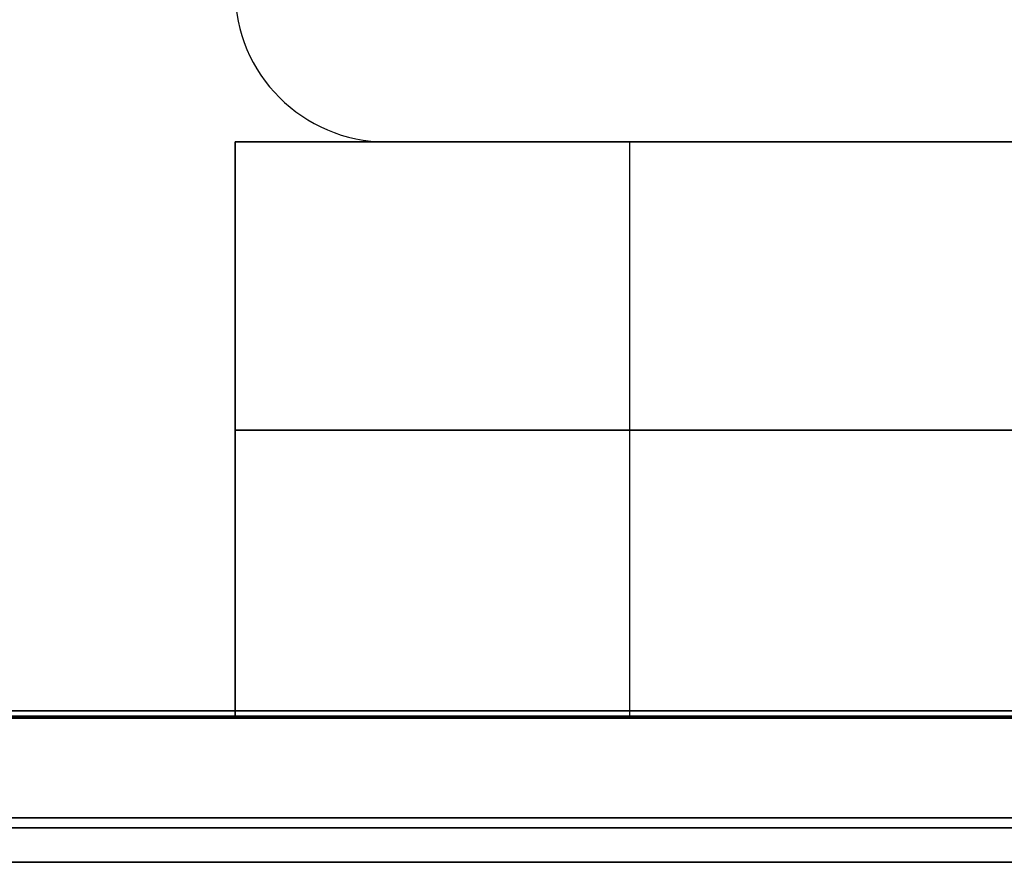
# Model space of a CAD drawing. Header units: millimetres. Extents: x -1100 to 1100, y -7 to 710.
# Tile 152 of 256: x -248 to -234, y 661 to 673. Entities that reach past the tile are written whole.
import ezdxf

# ---------------------------------------------------------------- set-up
doc = ezdxf.new("R2010")
doc.units = ezdxf.units.MM
doc.header["$MEASUREMENT"] = 0
for name, color, linetype in [('IGES LEVEL 10', 7, 'Continuous'), ('IGES LEVEL 11', 7, 'Continuous'), ('IGES LEVEL 8', 7, 'Continuous')]:
    doc.layers.add(name, color=color, linetype=linetype)

msp = doc.modelspace()

# ---------------------------------------------------------------- linework, layer by layer
at = {"layer": 'IGES LEVEL 10'}
for centre in [(-242.9, 673.1, 330), (-242.9, 673.1, -330)]:
    msp.add_arc(centre, 2.1, 180, 270, dxfattribs=at)
at = {"layer": 'IGES LEVEL 10', "color": 253}
for centre in [(-242.9, 673.1, -330), (-242.9, 673.1, 330), (-242.9, 673.1, -330), (-242.9, 673.1, 330), (-242.9, 673.1, 0)]:
    msp.add_arc(centre, 2.1, 180, 270, dxfattribs=at)
for points in [[(-244.232, 671.477, 330), (-244.232, 671.477, 0), (-244.232, 671.477, -330)], [(-242.9, 671, -330), (-230, 671, -330), (-217.1, 671, -330)], [(-242.9, 671, 330), (-230, 671, 330), (-217.1, 671, 330)], [(-242.9, 671, -330), (-242.9, 671, 0), (-242.9, 671, 330)], [(-242.9, 671, 330), (-230, 671, 330), (-217.1, 671, 330)], [(-217.1, 671, -330), (-230, 671, -330), (-242.9, 671, -330)], [(-242.9, 671, 0), (-230, 671, 0), (-217.1, 671, 0)], [(-242.9, 671, -330), (-242.9, 671, 0), (-242.9, 671, 330)]]:
    msp.add_open_spline(points, degree=2, dxfattribs=at)
at = {"layer": 'IGES LEVEL 10'}
for points in [[(-217.1, 671, -330), (-230, 671, -330), (-242.9, 671, -330)], [(-242.9, 671, 330), (-230, 671, 330), (-217.1, 671, 330)], [(-242.9, 671, -330), (-242.9, 671, 0), (-242.9, 671, 330)]]:
    msp.add_open_spline(points, degree=2, dxfattribs=at)
at = {"layer": 'IGES LEVEL 11'}
for points in [[(748, 663.1, 348), (0, 663.1, 348), (-748, 663.1, 348)], [(-748, 663.1, -348), (0, 663.1, -348), (748, 663.1, -348)], [(745, 663.1, 350), (0, 663.1, 350), (-745, 663.1, 350)], [(-745, 663.1, -350), (0, 663.1, -350), (745, 663.1, -350)], [(-732, 663.1, 332), (0, 663.1, 332), (732, 663.1, 332)], [(732, 663.1, -332), (0, 663.1, -332), (-732, 663.1, -332)], [(-730, 663.1, 330), (0, 663.1, 330), (730, 663.1, 330)], [(730, 663.1, -330), (0, 663.1, -330), (-730, 663.1, -330)], [(-747.9, 663, 347.9), (0, 663, 347.9), (747.9, 663, 347.9)], [(747.9, 663, -347.9), (0, 663, -347.9), (-747.9, 663, -347.9)], [(732.1, 663, 332.1), (0, 663, 332.1), (-732.1, 663, 332.1)], [(-732.1, 663, -332.1), (0, 663, -332.1), (732.1, 663, -332.1)], [(-745, 661, 347.9), (0, 661, 347.9), (745, 661, 347.9)], [(745, 661, -347.9), (0, 661, -347.9), (-745, 661, -347.9)], [(732.1, 661, 332.1), (0, 661, 332.1), (-732.1, 661, 332.1)], [(-732.1, 661, -332.1), (0, 661, -332.1), (732.1, 661, -332.1)]]:
    msp.add_open_spline(points, degree=2, dxfattribs=at)
at = {"layer": 'IGES LEVEL 11', "color": 253}
for points in [[(748, 663.1, 348), (0, 663.1, 348), (-748, 663.1, 348)], [(748, 663.1, 348), (0, 663.1, 348), (-748, 663.1, 348)], [(-748, 663.1, -348), (0, 663.1, -348), (748, 663.1, -348)], [(-748, 663.1, -348), (0, 663.1, -348), (748, 663.1, -348)], [(745, 663.1, 350), (0, 663.1, 350), (-745, 663.1, 350)], [(745, 663.1, 350), (0, 663.1, 350), (-745, 663.1, 350)], [(-745, 663.1, -350), (0, 663.1, -350), (745, 663.1, -350)], [(-745, 663.1, -350), (0, 663.1, -350), (745, 663.1, -350)], [(-732, 663.1, 332), (0, 663.1, 332), (732, 663.1, 332)], [(-732, 663.1, 332), (0, 663.1, 332), (732, 663.1, 332)], [(732, 663.1, -332), (0, 663.1, -332), (-732, 663.1, -332)], [(732, 663.1, -332), (0, 663.1, -332), (-732, 663.1, -332)], [(-730, 663.1, 330), (0, 663.1, 330), (730, 663.1, 330)], [(730, 663.1, -330), (0, 663.1, -330), (-730, 663.1, -330)], [(-730, 663.1, 330), (0, 663.1, 330), (730, 663.1, 330)], [(730, 663.1, -330), (0, 663.1, -330), (-730, 663.1, -330)], [(-747.971, 663.029, 347.971), (0, 663.029, 347.971), (747.971, 663.029, 347.971)], [(747.971, 663.029, -347.971), (0, 663.029, -347.971), (-747.971, 663.029, -347.971)], [(-747.9, 663, 347.9), (0, 663, 347.9), (747.9, 663, 347.9)], [(-747.9, 663, 347.9), (0, 663, 347.9), (747.9, 663, 347.9)], [(747.9, 663, -347.9), (0, 663, -347.9), (-747.9, 663, -347.9)], [(747.9, 663, -347.9), (0, 663, -347.9), (-747.9, 663, -347.9)], [(732.1, 663, 332.1), (0, 663, 332.1), (-732.1, 663, 332.1)], [(732.1, 663, 332.1), (0, 663, 332.1), (-732.1, 663, 332.1)], [(-732.1, 663, -332.1), (0, 663, -332.1), (732.1, 663, -332.1)], [(-732.1, 663, -332.1), (0, 663, -332.1), (732.1, 663, -332.1)], [(-732.037, 663.023, 332.037), (0, 663.023, 332.037), (732.037, 663.023, 332.037)], [(732.037, 663.023, -332.037), (0, 663.023, -332.037), (-732.037, 663.023, -332.037)], [(-745, 661.615, 349.385), (0, 661.615, 349.385), (745, 661.615, 349.385)], [(745, 661.615, -349.385), (0, 661.615, -349.385), (-745, 661.615, -349.385)], [(-730.768, 661.477, 330.768), (0, 661.477, 330.768), (730.768, 661.477, 330.768)], [(730.768, 661.477, -330.768), (0, 661.477, -330.768), (-730.768, 661.477, -330.768)], [(-745, 661, 347.9), (0, 661, 347.9), (745, 661, 347.9)], [(745, 661, -347.9), (0, 661, -347.9), (-745, 661, -347.9)], [(745, 661, -347.9), (0, 661, -347.9), (-745, 661, -347.9)], [(-745, 661, 347.9), (0, 661, 347.9), (745, 661, 347.9)], [(732.1, 661, 332.1), (0, 661, 332.1), (-732.1, 661, 332.1)], [(-732.1, 661, -332.1), (0, 661, -332.1), (732.1, 661, -332.1)], [(-732.1, 661, -332.1), (0, 661, -332.1), (732.1, 661, -332.1)], [(732.1, 661, 332.1), (0, 661, 332.1), (-732.1, 661, 332.1)]]:
    msp.add_open_spline(points, degree=2, dxfattribs=at)
at = {"layer": 'IGES LEVEL 8', "extrusion": (0, 1, 0)}
for centre, start, end in [((230, -165, 671), 270, 0), ((230, 165, 671), 0, 90), ((230, -165, 663), 270, 0), ((230, 165, 663), 0, 90)]:
    msp.add_arc(centre, 15, start, end, dxfattribs=at)
at = {"layer": 'IGES LEVEL 8', "color": 253, "extrusion": (0, 1, 0)}
for centre, start, end in [((230, 165, 671), 0, 90), ((230, -165, 671), 270, 0), ((230, -165, 671), 270, 0), ((230, 165, 671), 0, 90), ((230, -165, 667), 270, 360), ((230, 165, 667), 0, 90), ((230, 165, 663), 0, 90), ((230, -165, 663), 270, 0), ((230, -165, 663), 270, 0), ((230, 165, 663), 0, 90)]:
    msp.add_arc(centre, 15, start, end, dxfattribs=at)
at = {"layer": 'IGES LEVEL 8'}
for points in [[(-245, 671, -165), (-245, 671, 0), (-245, 671, 165)], [(-245, 663, -165), (-245, 667, -165), (-245, 671, -165)], [(-245, 671, 165), (-245, 667, 165), (-245, 663, 165)], [(-245, 663, 165), (-245, 663, 0), (-245, 663, -165)]]:
    msp.add_open_spline(points, degree=2, dxfattribs=at)
at = {"layer": 'IGES LEVEL 8', "color": 253}
for points in [[(-245, 671, 165), (-245, 671, 0), (-245, 671, -165)], [(-245, 671, 0), (0, 671, 0), (245, 671, 0)], [(-245, 663, -165), (-245, 667, -165), (-245, 671, -165)], [(-245, 663, -165), (-245, 667, -165), (-245, 671, -165)], [(-245, 671, -165), (-245, 671, 0), (-245, 671, 165)], [(-245, 671, 165), (-245, 667, 165), (-245, 663, 165)], [(-245, 663, 0), (-245, 667, 0), (-245, 671, 0)], [(-245, 671, 165), (-245, 667, 165), (-245, 663, 165)], [(-239.516, 663, -176.595), (-239.516, 667, -176.595), (-239.516, 671, -176.595)], [(-239.516, 663, 176.595), (-239.516, 667, 176.595), (-239.516, 671, 176.595)], [(-245, 667, -165), (-245, 667, 0), (-245, 667, 165)], [(-245, 663, 165), (-245, 663, 0), (-245, 663, -165)], [(-245, 663, 0), (0, 663, 0), (245, 663, 0)], [(-245, 663, 165), (-245, 663, 0), (-245, 663, -165)]]:
    msp.add_open_spline(points, degree=2, dxfattribs=at)

doc.saveas('drawing.dxf')
